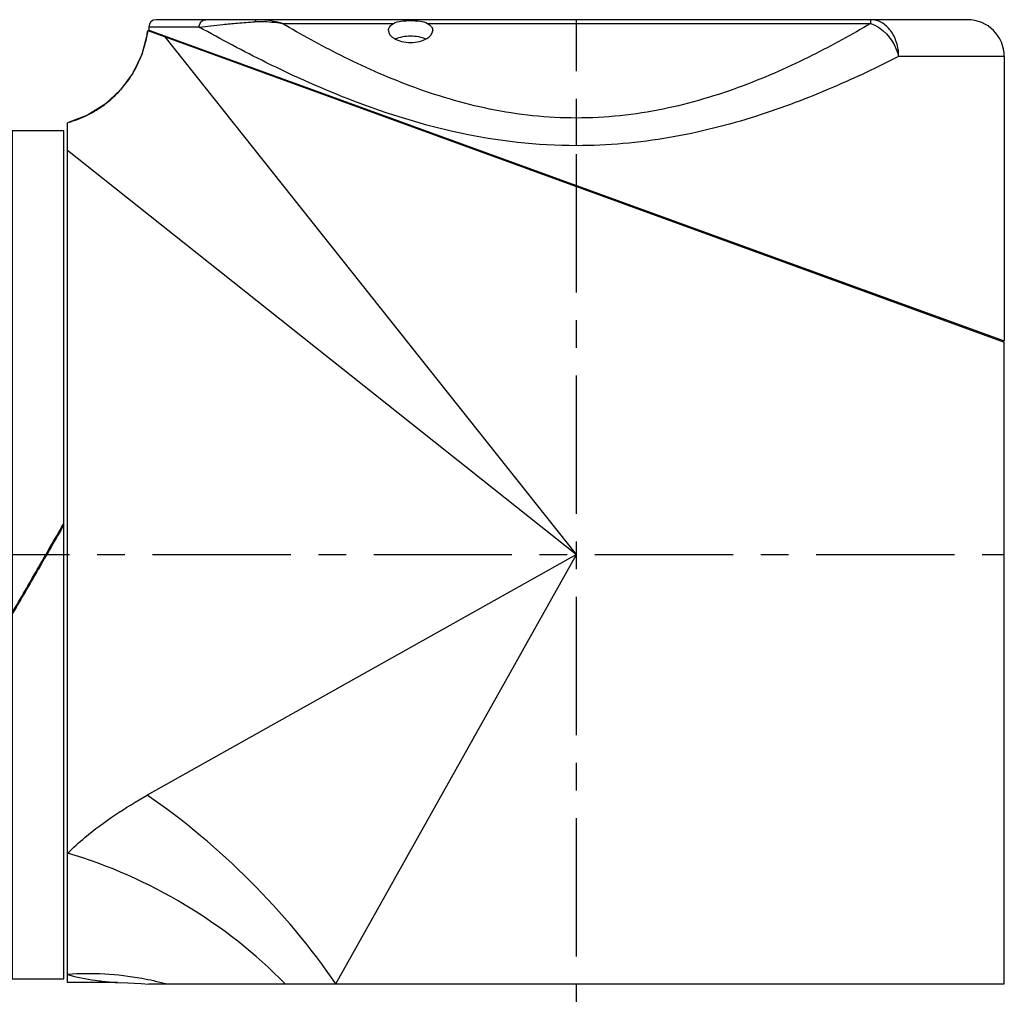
# Model space of a CAD drawing. Header units: millimetres. Extents: x 12 to 2508, y 25 to 1770.
# Tile 11 of 52: x 1514 to 1648, y 433 to 565. Entities that reach past the tile are written whole.
import ezdxf

# ---------------------------------------------------------------- set-up
doc = ezdxf.new("R2010")
doc.units = ezdxf.units.MM
doc.linetypes.add('CENTER', pattern=[0.6, 0.375, -0.075, 0.075, -0.075])
for name, color, linetype in [('COVER_M_PBL32', 7, 'Continuous'), ('HOLDER_M_PBL27', 7, 'Continuous'), ('MODULE_M_ABL26', 7, 'Continuous'), ('new_view_6_VBL0', 7, 'Continuous'), ('RING_M_PBL29', 7, 'Continuous')]:
    doc.layers.add(name, color=color, linetype=linetype)

# ---------------------------------------------------------------- blocks, each defined once
blk = doc.blocks.new('HOLDER_M_PBL27', base_point=(2224.52, 794.02))
at = {"layer": 'HOLDER_M_PBL27', "color": 7}
for p, q in [((2171.89, 858.64), (2288.02, 816.4)), ((2161.02, 729.6), (2161.02, 846.14)), ((2288.02, 729.4), (2288.02, 816.4)), ((2167.76, 729.6), (2161.02, 729.6)), ((2172.04, 729.4), (2288.02, 729.4))]:
    blk.add_line(p, q, dxfattribs=at)
at = {"layer": 'HOLDER_M_PBL27', "color": 2}
for p, q in [((2230.02, 787.6), (2174.25, 857.78)), ((2161.02, 842.42), (2230.02, 787.6)), ((2230.02, 787.6), (2171.82, 754.98)), ((2197.4, 729.4), (2230.02, 787.6))]:
    blk.add_line(p, q, dxfattribs=at)
at = {"layer": 'HOLDER_M_PBL27', "color": 7}
for points in [[(2171.89, 858.64), (2171.81, 858.12), (2171.09, 855.4), (2169.86, 852.85), (2168.18, 850.58), (2166.11, 848.67), (2163.71, 847.17), (2161.02, 846.14)], [(2167.76, 729.6), (2169.2, 729.57), (2171.01, 729.48), (2172.04, 729.39)]]:
    blk.add_lwpolyline(points, dxfattribs=at)
at = {"layer": 'HOLDER_M_PBL27', "color": 2}
for centre, radius, start, end in [((2157, 860.6), 15.02, 345.4846, 352.5081), ((2157.01, 860.6), 15, 340.5411, 345.4889), ((2157.01, 860.6), 15, 334.8519, 340.5335), ((2157.02, 860.6), 15, 329.6609, 334.8517), ((2157, 860.61), 15.03, 323.7221, 329.6549), ((2157, 860.61), 15.02, 312.1857, 318.7315), ((2157.02, 860.59), 14.99, 318.74, 323.7226), ((2157.02, 860.6), 15, 307.7356, 312.1862), ((2157.01, 860.61), 15.02, 299.9503, 307.7276), ((2157, 860.64), 15.04, 285.6821, 296.6662), ((2157.03, 860.57), 14.97, 296.6779, 299.9475), ((2157.04, 860.51), 14.91, 285.4656, 285.6672)]:
    blk.add_arc(centre, radius, start, end, dxfattribs=at)
for points, knots in [([(2161.02, 747.13), (2161.77, 747.87), (2165.09, 750.85), (2168.85, 753.32), (2171.82, 754.98)], [0, 0, 0, 0, 0.236441, 1, 1, 1, 1]), ([(2197.4, 729.4), (2193.99, 734.39), (2186.12, 743.7), (2176.82, 751.56), (2171.82, 754.98)], [0, 0, 0, 0, 0.499996, 1, 1, 1, 1]), ([(2190.51, 729.4), (2186.5, 733.53), (2177.27, 740.73), (2166.59, 745.5), (2161.02, 747.13)], [0, 0, 0, 0, 0.498053, 1, 1, 1, 1]), ([(2174.32, 729.4), (2173.25, 729.69), (2168.89, 730.67), (2164.37, 730.92), (2161.02, 730.69)], [0, 0, 0, 0, 0.248874, 1, 1, 1, 1]), ([(2161.02, 730.69), (2162.24, 730.31), (2164.12, 729.94), (2166.39, 729.7), (2167.38, 729.61), (2167.75, 729.6)], [0, 0, 0, 0, 0.560649, 0.837663, 1, 1, 1, 1])]:
    blk.add_open_spline(points, degree=3, knots=knots, dxfattribs=at)
blk = doc.blocks.new('COVER_M_PBL32', base_point=(2230.02, 838.35))
at = {"layer": 'COVER_M_PBL32', "color": 7}
for p, q in [((2283.02, 860.1), (2173.02, 860.1)), ((2172.01, 858.7), (2288.02, 816.59)), ((2172.02, 859.1), (2172.02, 858.7)), ((2174.12, 857.93), (2174.12, 857.83)), ((2288.02, 855.1), (2288.02, 816.6)), ((2285.92, 817.36), (2285.92, 817.16))]:
    blk.add_line(p, q, dxfattribs=at)
at = {"layer": 'COVER_M_PBL32', "color": 2}
for p, q in [((2269.93, 859.6), (2269.93, 860.1)), ((2178.86, 859.1), (2172.02, 859.1)), ((2190.1, 859.6), (2205.21, 859.6)), ((2209.82, 859.6), (2269.93, 859.6)), ((2288.02, 855.1), (2273.69, 855.1)), ((2230.02, 843.02), (2230.02, 846.77))]:
    blk.add_line(p, q, dxfattribs=at)
at = {"layer": 'COVER_M_PBL32', "color": 7}
for centre, radius, start, end in [((2173.02, 859.1), 1, 90, 180), ((2283.02, 855.1), 5, 0, 90)]:
    blk.add_arc(centre, radius, start, end, dxfattribs=at)
at = {"layer": 'COVER_M_PBL32', "color": 2}
for points, knots in [([(2178.86, 859.1), (2178.86, 859.35), (2179.02, 859.85), (2179.52, 860.1), (2179.75, 860.1)], [0, 0, 0, 0, 0.522054, 1, 1, 1, 1]), ([(2178.86, 859.1), (2179.92, 859.23), (2181.65, 859.42), (2184.17, 859.64), (2185.62, 859.78), (2186.4, 859.82)], [0, 0, 0, 0, 0.422817, 0.689972, 1, 1, 1, 1]), ([(2186.75, 860.1), (2186.71, 860.1), (2186.56, 860.07), (2186.45, 859.93), (2186.4, 859.82)], [0, 0, 0, 0, 0.21254, 1, 1, 1, 1]), ([(2186.4, 859.82), (2186.7, 859.84), (2187.94, 859.88), (2189.18, 859.76), (2190.1, 859.6)], [0, 0, 0, 0, 0.24508, 1, 1, 1, 1]), ([(2190.1, 859.6), (2189.82, 859.67), (2188.72, 859.95), (2187.59, 860.1), (2186.75, 860.1)], [0, 0, 0, 0, 0.258282, 1, 1, 1, 1]), ([(2273.7, 855.1), (2273.7, 855.74), (2273.51, 857), (2272.72, 858.64), (2271.48, 859.8), (2270.43, 860.1), (2269.93, 860.1)], [0, 0, 0, 0, 0.281465, 0.545622, 0.783188, 1, 1, 1, 1]), ([(2230.02, 843.02), (2224.68, 843.02), (2214.34, 844.21), (2200.31, 848.59), (2188.68, 853.78), (2181.84, 857.43), (2178.86, 859.1)], [0, 0, 0, 0, 0.295429, 0.570938, 0.811157, 1, 1, 1, 1]), ([(2230.02, 846.77), (2226.07, 846.77), (2218.35, 847.6), (2207.66, 850.81), (2198.34, 854.97), (2192.69, 858.07), (2190.1, 859.6)], [0, 0, 0, 0, 0.279152, 0.544664, 0.787397, 1, 1, 1, 1]), ([(2269.93, 859.6), (2267.34, 858.07), (2261.7, 854.97), (2252.38, 850.81), (2241.68, 847.6), (2233.96, 846.77), (2230.02, 846.77)], [0, 0, 0, 0, 0.212603, 0.455336, 0.72085, 1, 1, 1, 1]), ([(2269.93, 859.59), (2270.37, 859.44), (2272.15, 858.47), (2273.34, 856.59), (2273.69, 855.1)], [0, 0, 0, 0, 0.232921, 1, 1, 1, 1]), ([(2273.69, 855.1), (2270.79, 853.62), (2264.48, 850.64), (2254.17, 846.72), (2242.53, 843.77), (2234.24, 843.02), (2230.02, 843.02)], [0, 0, 0, 0, 0.213818, 0.457498, 0.722693, 1, 1, 1, 1])]:
    blk.add_open_spline(points, degree=3, knots=knots, dxfattribs=at)
at = {"layer": 'COVER_M_PBL32', "color": 7}
for points, knots in [([(2205.21, 859.6), (2205.52, 859.77), (2206.31, 859.94), (2207.52, 859.99), (2208.73, 859.94), (2209.52, 859.77), (2209.82, 859.6)], [0, 0, 0, 0, 0.225535, 0.499968, 0.774416, 1, 1, 1, 1]), ([(2204.52, 858.64), (2204.52, 858.82), (2204.68, 859.23), (2205.01, 859.48), (2205.21, 859.6)], [0, 0, 0, 0, 0.44005, 1, 1, 1, 1]), ([(2204.52, 858.64), (2204.52, 858.18), (2205.23, 857.49), (2206.35, 857.11), (2207.52, 856.96), (2208.69, 857.11), (2209.81, 857.49), (2210.52, 858.18), (2210.52, 858.64)], [0, 0, 0, 0, 0.188158, 0.331957, 0.50012, 0.668195, 0.811908, 1, 1, 1, 1]), ([(2209.82, 859.6), (2210.02, 859.48), (2210.36, 859.23), (2210.52, 858.82), (2210.52, 858.64)], [0, 0, 0, 0, 0.559952, 1, 1, 1, 1]), ([(2205.44, 857.49), (2206.08, 857.79), (2207.52, 858), (2208.97, 857.79), (2209.6, 857.49)], [0, 0, 0, 0, 0.50051, 1, 1, 1, 1])]:
    blk.add_open_spline(points, degree=3, knots=knots, dxfattribs=at)
blk = doc.blocks.new('MODULE_M_ABL26', base_point=(2224.52, 794.75))
at = {"layer": 'COVER_M_PBL32'}
blk.add_blockref('COVER_M_PBL32', (2230.02, 838.35), dxfattribs=at)
at = {"layer": 'HOLDER_M_PBL27'}
blk.add_blockref('HOLDER_M_PBL27', (2224.52, 794.02), dxfattribs=at)
blk = doc.blocks.new('RING_M_PBL29', base_point=(2157.02, 787.6))
at = {"layer": 'RING_M_PBL29', "color": 7}
for p, q in [((2153.52, 845.1), (2160.52, 845.1)), ((2153.52, 845.1), (2153.52, 730.1)), ((2160.52, 730.1), (2160.52, 845.1)), ((2160.43, 791.69), (2160.52, 791.84)), ((2160.49, 791.66), (2160.52, 791.7)), ((2156.97, 785.54), (2157.02, 785.63)), ((2157.02, 785.57), (2156.99, 785.52)), ((2153.52, 779.58), (2153.58, 779.69)), ((2153.6, 779.68), (2153.52, 779.53)), ((2153.52, 730.1), (2160.52, 730.1))]:
    blk.add_line(p, q, dxfattribs=at)
for points in [[(2156.9, 785.57), (2158.08, 787.61), (2159.26, 789.65), (2160.43, 791.69)], [(2157.02, 785.63), (2158.18, 787.64), (2159.34, 789.65), (2160.49, 791.66)], [(2160.52, 791.64), (2159.35, 789.62), (2158.19, 787.6), (2157.02, 785.57)], [(2153.52, 779.73), (2154.65, 781.67), (2155.78, 783.62), (2156.9, 785.57)], [(2153.58, 779.69), (2154.71, 781.64), (2155.84, 783.59), (2156.97, 785.54)], [(2156.99, 785.52), (2155.86, 783.57), (2154.73, 781.62), (2153.6, 779.68)]]:
    blk.add_open_spline(points, degree=3, dxfattribs=at)
blk = doc.blocks.new('NEW_VIEW_6_VBL0', base_point=(2193.09, 1219.57))
at = {"layer": 'MODULE_M_ABL26'}
blk.add_blockref('MODULE_M_ABL26', (2224.52, 794.75), dxfattribs=at)
at = {"layer": 'RING_M_PBL29'}
blk.add_blockref('RING_M_PBL29', (2157.02, 787.6), dxfattribs=at)

msp = doc.modelspace()

# ---------------------------------------------------------------- linework, layer by layer
at = {"color": 1, "linetype": 'CENTER', "ltscale": 50}
for p, q in [((1590, 347.72), (1590, 564.72)), ((1382.5, 492.22), (1648, 492.22))]:
    msp.add_line(p, q, dxfattribs=at)

# ---------------------------------------------------------------- block references
at = {"layer": 'new_view_6_VBL0'}
msp.add_blockref('NEW_VIEW_6_VBL0', (1553.07, 924.19), dxfattribs=at)

doc.saveas('drawing.dxf')
